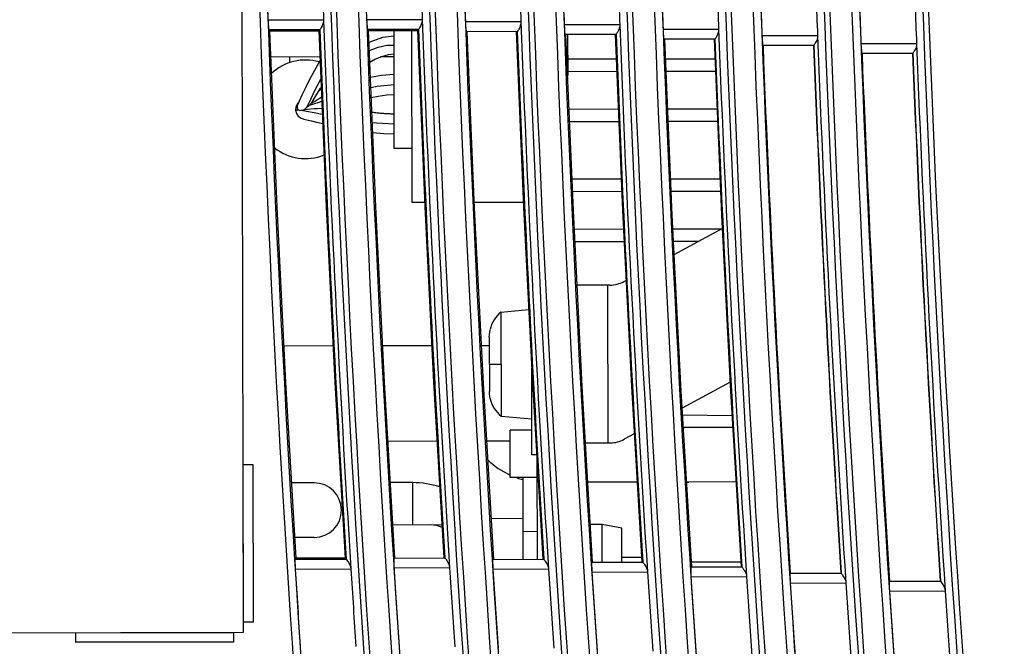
# Model space of a CAD drawing. Extents: x 0 to 420, y 0 to 297.
# Tile 24 of 27: x 279 to 304, y 145 to 161. Entities that reach past the tile are written whole.
import ezdxf

# ---------------------------------------------------------------- set-up
doc = ezdxf.new("R2010")
doc.units = 0
doc.header["$LTSCALE"] = 23.1
doc.layers.get('0').update_dxf_attribs({"linetype": 'CONTINUOUS'})

msp = doc.modelspace()

# ---------------------------------------------------------------- linework, layer by layer
at = {"color": 7, "linetype": 'CONTINUOUS'}
for p, q in [((284.423, 145.168), (284.364, 174.668)), ((286.456, 160.682), (285.047, 160.684)), ((288.957, 160.691), (287.549, 160.692)), ((291.461, 160.636), (290.052, 160.637)), ((293.966, 160.561), (292.557, 160.562)), ((286.362, 160.437), (285.067, 160.434)), ((285.067, 160.434), (285.096, 160.406)), ((285.096, 160.406), (286.336, 160.409)), ((286.362, 160.437), (286.336, 160.409)), ((288.864, 160.445), (287.568, 160.443)), ((287.568, 160.443), (287.596, 160.416)), ((287.596, 160.416), (288.838, 160.419)), ((288.249, 157.425), (288.243, 160.417)), ((288.701, 156.056), (288.693, 160.419)), ((288.864, 160.445), (288.838, 160.419)), ((291.367, 160.39), (290.072, 160.387)), ((291.368, 160.392), (291.367, 160.39)), ((293.872, 160.315), (292.577, 160.313)), ((292.643, 160.313), (292.645, 159.278)), ((293.873, 160.317), (293.872, 160.315)), ((296.472, 160.444), (295.063, 160.445)), ((298.979, 160.284), (297.571, 160.285)), ((296.378, 160.198), (295.083, 160.195)), ((296.379, 160.2), (296.378, 160.198)), ((298.886, 160.038), (297.591, 160.036)), ((298.887, 160.04), (298.886, 160.038)), ((301.489, 160.082), (300.08, 160.083)), ((301.396, 159.835), (300.101, 159.833)), ((301.397, 159.837), (301.396, 159.835)), ((286.363, 159.747), (285.123, 159.744)), ((285.594, 159.745), (285.594, 159.595)), ((288.244, 159.75), (287.899, 159.75)), ((292.644, 159.697), (293.873, 159.699)), ((295.128, 159.702), (296.376, 159.704)), ((292.645, 159.382), (293.887, 159.384)), ((295.141, 159.387), (296.389, 159.389)), ((286.329, 158.873), (286.397, 158.939)), ((286.299, 158.445), (286.417, 158.454)), ((292.681, 158.427), (293.927, 158.429)), ((295.181, 158.432), (296.43, 158.434)), ((292.694, 158.112), (293.94, 158.114)), ((295.195, 158.117), (296.443, 158.119)), ((288.699, 157.426), (288.249, 157.425)), ((292.755, 156.655), (294.001, 156.658)), ((295.257, 156.66), (296.505, 156.663)), ((292.768, 156.34), (294.015, 156.343)), ((295.27, 156.345), (296.518, 156.348)), ((289.019, 156.057), (288.701, 156.056)), ((291.523, 156.062), (290.278, 156.06)), ((292.812, 155.386), (294.059, 155.388)), ((295.313, 155.391), (296.546, 155.393)), ((295.346, 154.745), (296.562, 155.401)), ((292.828, 155.071), (294.075, 155.073)), ((295.329, 155.076), (295.961, 155.077)), ((294.072, 154.057), (294.125, 154.085)), ((293.717, 153.966), (292.884, 153.965)), ((293.656, 153.966), (293.664, 149.966)), ((290.952, 153.282), (291.658, 153.345)), ((290.952, 153.282), (290.958, 150.64)), ((290.66, 152.712), (290.668, 152.774)), ((290.668, 152.774), (290.679, 152.835)), ((290.679, 152.835), (290.677, 152.835)), ((290.658, 152.649), (290.66, 152.712)), ((290.658, 152.649), (290.661, 151.272)), ((286.696, 152.422), (285.454, 152.419)), ((289.2, 152.427), (287.957, 152.424)), ((290.659, 152.43), (290.459, 152.429)), ((290.66, 151.96), (290.955, 151.961)), ((291.737, 149.662), (291.733, 151.863)), ((296.761, 151.505), (295.549, 150.85)), ((290.663, 151.209), (290.661, 151.272)), ((290.671, 151.146), (290.663, 151.209)), ((290.683, 151.085), (290.671, 151.146)), ((290.681, 151.085), (290.683, 151.085)), ((290.958, 150.64), (291.735, 150.574)), ((295.559, 150.677), (296.81, 150.658)), ((291.736, 150.287), (291.188, 150.286)), ((291.19, 149.086), (291.188, 150.286)), ((296.827, 150.36), (295.578, 150.358)), ((294.333, 150.193), (294.08, 150.057)), ((289.334, 150.008), (288.09, 150.005)), ((291.188, 150.011), (290.593, 150.01)), ((293.098, 149.965), (293.725, 149.966)), ((291.864, 149.663), (291.737, 149.662)), ((291.864, 149.57), (291.87, 147.016)), ((284.415, 149.418), (284.665, 149.418)), ((284.419, 149.413), (284.415, 149.418)), ((284.419, 149.413), (284.66, 149.414)), ((284.427, 145.422), (284.419, 149.413)), ((284.66, 149.414), (284.665, 149.418)), ((284.66, 149.414), (284.668, 145.423)), ((284.665, 149.418), (284.673, 145.418)), ((291.865, 149.087), (291.19, 149.086)), ((291.52, 147.015), (291.515, 149.086)), ((286.216, 148.954), (285.648, 148.953)), ((288.716, 148.959), (288.151, 148.958)), ((288.718, 147.884), (288.716, 148.959)), ((294.405, 148.97), (293.157, 148.968)), ((296.91, 148.975), (295.661, 148.973)), ((291.517, 148.047), (290.708, 148.045)), ((289.458, 147.885), (288.214, 147.883)), ((293.518, 147.901), (293.22, 147.9)), ((294.018, 147.802), (293.518, 147.901)), ((293.52, 146.939), (293.518, 147.901)), ((294.02, 146.94), (294.018, 147.802)), ((286.218, 147.569), (285.728, 147.568)), ((291.868, 147.716), (291.518, 147.715)), ((285.733, 147.015), (285.759, 147.043)), ((287.001, 147.045), (285.759, 147.043)), ((287.03, 147.018), (287.001, 147.045)), ((288.236, 147.047), (289.532, 147.049)), ((294.019, 147.068), (294.517, 147.068)), ((285.733, 147.015), (287.03, 147.018)), ((288.241, 146.797), (289.651, 146.804)), ((290.743, 147.014), (292.04, 147.016)), ((293.253, 146.939), (294.549, 146.941)), ((295.766, 146.822), (297.062, 146.824)), ((295.781, 146.948), (297.031, 146.95)), ((285.738, 146.766), (287.148, 146.773)), ((290.748, 146.764), (292.158, 146.771)), ((293.258, 146.689), (294.668, 146.696)), ((295.771, 146.572), (297.181, 146.578)), ((298.281, 146.662), (299.577, 146.664)), ((298.286, 146.412), (299.697, 146.419)), ((300.8, 146.459), (302.096, 146.462)), ((300.805, 146.209), (302.215, 146.216)), ((284.427, 145.422), (284.423, 145.418)), ((284.673, 145.418), (284.423, 145.418)), ((284.668, 145.423), (284.427, 145.422)), ((284.668, 145.423), (284.673, 145.418)), ((270.923, 145.141), (284.423, 145.168)), ((280.178, 145.155), (280.173, 145.159)), ((280.174, 144.909), (280.173, 145.159)), ((280.178, 145.155), (284.169, 145.163)), ((280.178, 144.914), (280.178, 145.155)), ((284.169, 145.163), (284.173, 145.167)), ((284.169, 145.163), (284.169, 144.922)), ((284.173, 145.167), (284.174, 144.917)), ((284.174, 144.917), (280.174, 144.909)), ((280.178, 144.914), (280.174, 144.909)), ((284.169, 144.922), (280.178, 144.914)), ((284.169, 144.922), (284.174, 144.917))]:
    msp.add_line(p, q, dxfattribs=at)
for points in [[(285.047, 160.684), (285.051, 160.59), (285.057, 160.511), (285.062, 160.456), (285.067, 160.434)], [(286.456, 160.682), (286.453, 160.637), (286.44, 160.587), (286.421, 160.538), (286.399, 160.497), (286.38, 160.465), (286.367, 160.445), (286.362, 160.437)], [(287.549, 160.692), (287.553, 160.599), (287.558, 160.52), (287.563, 160.465), (287.568, 160.443)], [(288.958, 160.691), (288.954, 160.646), (288.942, 160.596), (288.922, 160.547), (288.9, 160.506), (288.881, 160.473), (288.869, 160.453), (288.864, 160.445)], [(290.052, 160.637), (290.057, 160.541), (290.062, 160.461), (290.068, 160.407), (290.072, 160.387)], [(291.461, 160.636), (291.46, 160.614), (291.457, 160.588), (291.451, 160.561), (291.443, 160.533), (291.432, 160.505), (291.419, 160.479), (291.406, 160.454), (291.395, 160.434), (291.385, 160.418), (291.377, 160.405), (291.368, 160.392)], [(292.557, 160.562), (292.561, 160.466), (292.567, 160.386), (292.572, 160.332), (292.577, 160.313)], [(293.965, 160.561), (293.965, 160.533), (293.96, 160.505), (293.953, 160.476), (293.943, 160.446), (293.93, 160.417), (293.916, 160.389), (293.903, 160.366), (293.892, 160.347), (293.883, 160.333), (293.873, 160.317)], [(285.759, 147.043), (285.5, 151.495), (285.279, 155.95), (285.096, 160.406)], [(286.336, 160.409), (286.52, 155.953), (286.742, 151.498), (287.001, 147.045)], [(288.263, 147.047), (288.003, 151.501), (287.78, 155.958), (287.596, 160.416)], [(288.243, 160.275), (287.946, 160.238), (287.629, 160.126), (287.608, 160.115)], [(288.838, 160.419), (289.023, 155.961), (289.246, 151.504), (289.507, 147.049)], [(290.769, 147.014), (290.507, 151.47), (290.283, 155.928), (290.098, 160.388)], [(291.342, 160.39), (291.528, 155.93), (291.752, 151.472), (292.015, 147.016)], [(293.277, 146.939), (293.014, 151.395), (292.789, 155.853), (292.601, 160.313)], [(293.848, 160.315), (294.035, 155.855), (294.261, 151.397), (294.525, 146.941)], [(295.063, 160.445), (295.067, 160.349), (295.073, 160.268), (295.078, 160.215), (295.083, 160.195)], [(296.471, 160.444), (296.471, 160.422), (296.468, 160.395), (296.462, 160.368), (296.453, 160.341), (296.443, 160.313), (296.43, 160.286), (296.417, 160.262), (296.405, 160.242), (296.396, 160.226), (296.388, 160.213), (296.379, 160.2)], [(297.571, 160.285), (297.575, 160.189), (297.581, 160.109), (297.586, 160.055), (297.591, 160.036)], [(298.98, 160.284), (298.979, 160.256), (298.974, 160.228), (298.967, 160.199), (298.957, 160.169), (298.944, 160.14), (298.931, 160.112), (298.917, 160.089), (298.906, 160.07), (298.897, 160.056), (298.887, 160.04)], [(287.617, 159.906), (287.624, 159.91), (287.84, 159.999), (288.057, 160.05), (288.243, 160.05)], [(295.789, 146.822), (295.523, 151.278), (295.296, 155.736), (295.107, 160.195)], [(296.355, 160.198), (296.544, 155.738), (296.772, 151.28), (297.039, 146.824)], [(300.08, 160.083), (300.085, 159.986), (300.09, 159.906), (300.096, 159.852), (300.101, 159.833)], [(301.489, 160.082), (301.488, 160.054), (301.484, 160.025), (301.477, 159.996), (301.467, 159.966), (301.454, 159.937), (301.44, 159.91), (301.427, 159.886), (301.416, 159.867), (301.407, 159.853), (301.397, 159.837)], [(287.629, 159.618), (287.756, 159.688), (287.931, 159.763), (288.106, 159.812), (288.244, 159.825)], [(286.367, 159.663), (286.36, 159.652), (286.222, 159.408), (286.101, 159.178), (285.995, 158.965), (285.906, 158.777)], [(288.245, 159.3), (287.921, 159.277), (287.645, 159.228)], [(286.044, 158.48), (286.131, 158.678), (286.253, 158.93), (286.387, 159.182)], [(287.656, 158.975), (287.818, 159.01), (288.245, 159.05)], [(285.906, 158.777), (285.839, 158.626), (285.804, 158.544)], [(286.149, 158.573), (286.201, 158.664), (286.261, 158.764), (286.329, 158.873)], [(286.329, 158.873), (286.382, 158.955), (286.395, 158.975)], [(287.666, 158.723), (287.843, 158.758), (288.056, 158.789), (288.246, 158.8)], [(285.828, 158.601), (285.793, 158.567), (285.756, 158.488), (285.747, 158.4)], [(285.814, 158.407), (285.795, 158.447), (285.792, 158.502), (285.804, 158.544)], [(286.044, 158.48), (286.062, 158.495), (286.08, 158.511), (286.099, 158.527)], [(286.099, 158.527), (286.341, 158.604), (286.41, 158.626)], [(286.099, 158.527), (286.115, 158.542), (286.132, 158.558), (286.149, 158.573)], [(286.149, 158.573), (286.227, 158.621), (286.298, 158.666), (286.363, 158.707), (286.405, 158.735)], [(285.747, 158.4), (285.755, 158.402), (285.778, 158.404), (285.814, 158.407)], [(285.747, 158.4), (285.769, 158.318), (285.816, 158.248), (285.884, 158.198), (285.935, 158.179)], [(285.814, 158.407), (285.833, 158.397), (285.857, 158.394), (285.885, 158.396)], [(285.885, 158.396), (285.91, 158.402), (285.937, 158.409), (285.965, 158.419)], [(285.885, 158.396), (286.026, 158.371), (286.217, 158.336), (286.423, 158.297)], [(285.965, 158.419), (285.99, 158.437), (286.016, 158.457), (286.044, 158.48)], [(285.965, 158.419), (286.047, 158.426), (286.135, 158.433), (286.22, 158.439), (286.299, 158.445)], [(288.247, 158.3), (288.228, 158.3), (288.196, 158.301), (288.165, 158.302), (288.134, 158.303), (288.104, 158.304), (288.073, 158.305), (288.043, 158.307), (288.013, 158.309), (287.984, 158.311), (287.955, 158.314), (287.926, 158.316), (287.897, 158.319), (287.869, 158.321), (287.841, 158.324), (287.813, 158.327), (287.785, 158.33), (287.757, 158.333), (287.729, 158.337), (287.702, 158.34), (287.682, 158.343)], [(285.935, 158.179), (285.957, 158.173), (286.031, 158.154), (286.154, 158.125), (286.314, 158.088), (286.433, 158.061)], [(287.692, 158.09), (287.805, 158.076), (288.247, 158.05)], [(287.703, 157.836), (287.986, 157.81), (288.248, 157.8)], [(288.236, 147.047), (288.233, 147.027), (288.233, 146.973), (288.236, 146.893), (288.241, 146.797)], [(289.533, 147.049), (289.534, 147.048), (289.543, 147.035)], [(289.543, 147.035), (289.552, 147.023), (289.563, 147.007), (289.577, 146.988), (289.592, 146.964), (289.608, 146.937), (289.622, 146.909), (289.634, 146.88), (289.643, 146.853), (289.649, 146.826), (289.651, 146.804)], [(285.733, 147.015), (285.73, 146.993), (285.73, 146.939), (285.733, 146.859), (285.738, 146.766)], [(287.03, 147.018), (287.048, 146.994), (287.087, 146.936), (287.128, 146.857), (287.149, 146.773)], [(290.743, 147.014), (290.74, 146.994), (290.74, 146.941), (290.743, 146.86), (290.748, 146.764)], [(292.04, 147.016), (292.041, 147.015), (292.052, 147)], [(292.052, 147), (292.062, 146.986), (292.075, 146.968), (292.09, 146.945), (292.107, 146.918), (292.123, 146.888), (292.137, 146.858), (292.147, 146.828), (292.155, 146.799), (292.158, 146.771)], [(293.253, 146.939), (293.25, 146.919), (293.25, 146.866), (293.253, 146.785), (293.258, 146.689)], [(294.55, 146.941), (294.551, 146.94), (294.56, 146.927)], [(294.56, 146.927), (294.569, 146.915), (294.58, 146.9), (294.594, 146.88), (294.609, 146.856), (294.624, 146.829), (294.639, 146.801), (294.651, 146.773), (294.66, 146.745), (294.665, 146.718), (294.668, 146.696)], [(295.766, 146.822), (295.763, 146.802), (295.763, 146.748), (295.765, 146.668), (295.771, 146.572)], [(297.062, 146.824), (297.063, 146.822), (297.074, 146.808)], [(297.074, 146.808), (297.084, 146.794), (297.097, 146.776), (297.112, 146.753), (297.129, 146.726), (297.145, 146.696), (297.159, 146.666), (297.17, 146.636), (297.177, 146.607), (297.181, 146.578)], [(298.281, 146.662), (298.278, 146.643), (298.278, 146.589), (298.281, 146.508), (298.286, 146.412)], [(299.576, 146.664), (299.581, 146.66), (299.587, 146.651), (299.597, 146.639), (299.609, 146.621), (299.624, 146.599), (299.641, 146.572), (299.658, 146.542), (299.673, 146.51), (299.685, 146.478), (299.693, 146.447), (299.696, 146.419)], [(300.8, 146.459), (300.797, 146.44), (300.797, 146.386), (300.799, 146.306), (300.805, 146.209)], [(302.093, 146.462), (302.114, 146.437), (302.153, 146.38), (302.194, 146.302), (302.216, 146.216)]]:
    msp.add_lwpolyline(points, dxfattribs=at)
for centre, radius, start, end in [((813.254, 179.93), 528.76, 179.48671, 185.23641), ((813.254, 179.93), 526.817, 179.48439, 185.25535), ((813.254, 179.93), 526.26, 179.48372, 185.26081), ((813.254, 179.93), 524.317, 179.48138, 185.27993), ((813.254, 179.93), 523.76, 179.48071, 185.28544), ((813.254, 179.93), 521.817, 179.47835, 185.30474), ((813.254, 179.93), 521.26, 179.47766, 185.3103), ((813.254, 179.93), 519.317, 179.47528, 185.32979), ((813.254, 179.93), 518.76, 179.47459, 185.33541), ((813.254, 179.93), 516.817, 179.47219, 185.35509), ((813.254, 179.93), 516.26, 179.47149, 185.36076), ((813.254, 179.93), 514.317, 179.46906, 185.38063), ((813.254, 179.93), 513.76, 179.46836, 185.38635), ((813.254, 179.93), 511.817, 179.4659, 185.40642), ((813.254, 179.93), 526.959, 179.62405, 185.11302), ((813.254, 179.93), 524.459, 179.62171, 185.1369), ((813.254, 179.93), 521.959, 179.61935, 185.16101), ((813.254, 179.93), 519.459, 179.61696, 185.18536), ((813.254, 179.93), 516.959, 179.61456, 185.20994), ((813.254, 179.93), 514.459, 179.61212, 185.23476), ((813.254, 179.93), 511.959, 179.60967, 185.25982), ((813.254, 179.93), 528.56, 179.78476, 184.94023), ((813.254, 179.93), 526.06, 179.78319, 184.96322), ((813.254, 179.93), 523.56, 179.7816, 184.98643), ((813.254, 179.93), 521.06, 179.78, 185.00987), ((813.254, 179.93), 518.56, 179.77839, 185.03353), ((813.254, 179.93), 516.06, 179.77675, 185.05742), ((813.254, 179.93), 513.56, 179.77511, 185.08155), ((813.254, 179.93), 528.558, 181.87471, 182.08683), ((813.254, 179.93), 527.15, 181.87898, 182.09253), ((813.254, 179.93), 524.65, 181.88696, 182.10153), ((813.254, 179.93), 523.558, 181.89283, 182.11182), ((813.254, 179.93), 522.15, 181.89719, 182.11764), ((813.254, 179.93), 521.058, 181.91016, 182.1302), ((813.254, 179.93), 519.65, 181.91459, 182.1361), ((813.254, 179.93), 518.558, 181.93233, 182.15344), ((813.254, 179.93), 517.15, 181.93684, 182.15943), ((813.254, 179.93), 516.058, 181.95945, 182.18163), ((813.254, 179.93), 514.65, 181.96405, 182.18773), ((813.254, 179.93), 513.558, 181.99161, 182.21488), ((813.254, 179.93), 512.15, 181.99633, 182.2211), ((813.254, 179.93), 527.15, 182.09256, 183.60639), ((813.254, 179.93), 524.65, 182.10156, 183.6203), ((813.254, 179.93), 522.15, 182.11738, 183.64101), ((813.254, 179.93), 519.65, 182.1361, 183.66692), ((813.254, 179.93), 527.252, 182.11884, 183.57889), ((813.254, 179.93), 524.752, 182.12797, 183.59252), ((813.254, 179.93), 522.252, 182.14424, 183.61336), ((813.254, 179.93), 519.752, 182.16283, 183.63904), ((813.254, 179.93), 517.15, 182.15917, 183.69759), ((813.254, 179.93), 514.65, 182.1877, 183.73385), ((813.254, 179.93), 517.252, 182.18628, 183.66967), ((813.254, 179.93), 516.041, 182.20947, 183.69635), ((813.254, 179.93), 514.759, 182.21469, 183.70529), ((813.254, 179.93), 514.752, 182.21472, 183.70536), ((813.254, 179.93), 512.15, 182.2211, 183.77437), ((813.254, 179.93), 513.541, 182.24286, 183.73703), ((813.254, 179.93), 512.259, 182.24819, 183.74611), ((813.254, 179.93), 512.252, 182.24821, 183.74615), ((285.997, 158.421), 1.25, 73.974, 133.404), ((285.997, 158.421), 1.25, 231.2189, 292.2003), ((293.715, 154.716), 0.75, 270.1151, 298.3732), ((291.458, 152.662), 0.8, 129.2116, 167.4063), ((291.461, 151.262), 0.8, 192.824, 231.0187), ((295.714, 149.665), 0.693, 90.1151, 101.3093), ((293.723, 150.716), 0.75, 270.1151, 298.3732), ((292.024, 150.971), 2.005, 225.5204, 245.3305), ((292.024, 150.971), 2.005, 250.651, 255.229), ((286.217, 148.261), 0.693, 270.1151, 90.1151), ((288.72, 146.766), 2.192, 71.7973, 90.1151), ((295.714, 149.665), 0.693, 265.4801, 270.1151), ((289.169, 147.192), 0.693, 64.7983, 90.1151), ((813.254, 179.93), 526.058, 183.61116, 183.82943), ((813.254, 179.93), 524.65, 183.62012, 183.83984), ((813.254, 179.93), 528.558, 183.59743, 183.80986), ((813.254, 179.93), 527.15, 183.60631, 183.82017), ((813.254, 179.93), 523.558, 183.63204, 183.85135), ((813.254, 179.93), 522.15, 183.6411, 183.86187), ((813.254, 179.93), 521.058, 183.65775, 183.87812), ((813.254, 179.93), 519.65, 183.66692, 183.88876), ((813.254, 179.93), 518.558, 183.68838, 183.90982), ((813.254, 179.93), 517.15, 183.69768, 183.92061), ((813.254, 179.93), 516.058, 183.72405, 183.94657), ((813.254, 179.93), 514.65, 183.73349, 183.95751), ((813.254, 179.93), 513.558, 183.76486, 183.98848), ((813.254, 179.93), 512.15, 183.77446, 183.99958)]:
    msp.add_arc(centre, radius, start, end, dxfattribs=at)

doc.saveas('drawing.dxf')
